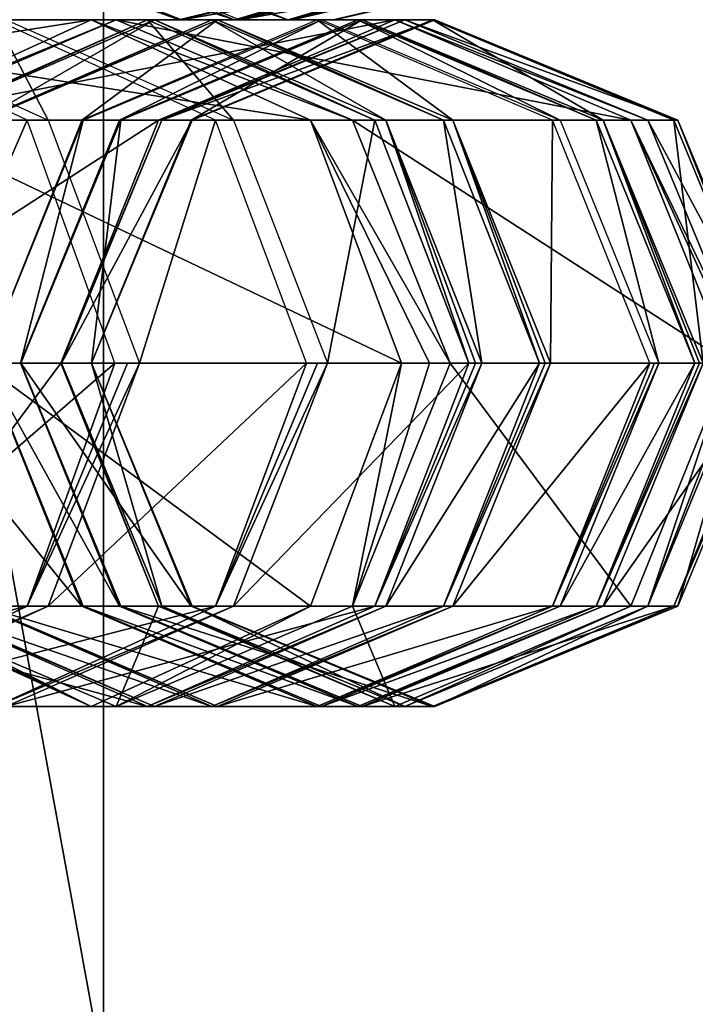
# Model space of a CAD drawing. Header units: millimetres. Extents: x -28.2 to 28.2, y -5.4 to 32.5.
# Tile 28 of 40: x 11.3 to 12.8, y 16.1 to 18.3. Entities that reach past the tile are written whole.
import ezdxf

# ---------------------------------------------------------------- set-up
doc = ezdxf.new("R2010")
doc.units = ezdxf.units.MM
doc.header["$LTSCALE"] = 81.481481
for name, color, linetype in [('10', 7, 'CONTINUOUS'), ('227', 7, 'CONTINUOUS'), ('228', 7, 'CONTINUOUS'), ('229', 7, 'CONTINUOUS'), ('230', 7, 'CONTINUOUS'), ('231', 7, 'CONTINUOUS'), ('232', 7, 'CONTINUOUS'), ('233', 7, 'CONTINUOUS'), ('234', 7, 'CONTINUOUS'), ('235', 7, 'CONTINUOUS'), ('236', 7, 'CONTINUOUS'), ('237', 7, 'CONTINUOUS'), ('238', 7, 'CONTINUOUS'), ('239', 7, 'CONTINUOUS'), ('240', 7, 'CONTINUOUS'), ('241', 7, 'CONTINUOUS'), ('242', 7, 'CONTINUOUS'), ('243', 7, 'CONTINUOUS'), ('244', 7, 'CONTINUOUS'), ('245', 7, 'CONTINUOUS'), ('246', 7, 'CONTINUOUS'), ('247', 7, 'CONTINUOUS'), ('248', 7, 'CONTINUOUS'), ('249', 7, 'CONTINUOUS'), ('250', 7, 'CONTINUOUS'), ('251', 7, 'CONTINUOUS'), ('252', 7, 'CONTINUOUS'), ('253', 7, 'CONTINUOUS'), ('254', 7, 'CONTINUOUS'), ('255', 7, 'CONTINUOUS'), ('256', 7, 'CONTINUOUS'), ('257', 7, 'CONTINUOUS'), ('258', 7, 'CONTINUOUS'), ('259', 7, 'CONTINUOUS'), ('260', 7, 'CONTINUOUS'), ('261', 7, 'CONTINUOUS'), ('374', 7, 'CONTINUOUS'), ('415', 7, 'CONTINUOUS'), ('416', 7, 'CONTINUOUS'), ('417', 7, 'CONTINUOUS'), ('418', 7, 'CONTINUOUS'), ('419', 7, 'CONTINUOUS'), ('8', 7, 'CONTINUOUS')]:
    doc.layers.add(name, color=color, linetype=linetype)

msp = doc.modelspace()

# ---------------------------------------------------------------- linework, layer by layer
at = {"layer": '10', "color": 7, "linetype": 'Continuous'}
for points in [[(10.8064, 19.8, -3.9333), (11.5, 19.8), (10.8064, 16, -3.9333), (10.8064, 19.8, -3.9333)], [(11.5, 19.8), (11.5, 16), (10.8064, 16, -3.9333), (11.5, 19.8)]]:
    msp.add_3dface(points, dxfattribs=at)
at = {"layer": '227', "linetype": 'Continuous'}
for points in [[(11.3338, 18.0803, 5.903), (10.872, 18.3, 5.6423), (10.9114, 18.0803, 6.6515), (11.3338, 18.0803, 5.903)], [(11.1027, 17.55, 6.7595), (11.3338, 18.0803, 5.903), (10.9114, 18.0803, 6.6515), (11.1027, 17.55, 6.7595)], [(11.3338, 18.0803, 5.903), (11.1027, 17.55, 6.7595), (11.5251, 17.55, 6.011), (11.3338, 18.0803, 5.903)]]:
    msp.add_3dface(points, dxfattribs=at)
at = {"layer": '228', "linetype": 'Continuous'}
for points in [[(11.1027, 17.55, 6.7595), (10.9114, 17.0197, 6.6515), (11.5251, 17.55, 6.011), (11.1027, 17.55, 6.7595)], [(11.5251, 17.55, 6.011), (10.9114, 17.0197, 6.6515), (11.3338, 17.0197, 5.903), (11.5251, 17.55, 6.011)], [(10.9114, 17.0197, 6.6515), (10.4495, 16.8, 6.3909), (11.3338, 17.0197, 5.903), (10.9114, 17.0197, 6.6515)], [(11.3338, 17.0197, 5.903), (10.4495, 16.8, 6.3909), (10.872, 16.8, 5.6423), (11.3338, 17.0197, 5.903)]]:
    msp.add_3dface(points, dxfattribs=at)
at = {"layer": '229', "linetype": 'Continuous'}
for points in [[(11.5785, 17.55, 5.9075), (11.3338, 17.0197, 5.903), (11.3796, 17.0197, 5.8142), (11.5785, 17.55, 5.9075)], [(11.5528, 17.55, 5.9598), (11.3338, 17.0197, 5.903), (11.5785, 17.55, 5.9075), (11.5528, 17.55, 5.9598)], [(11.5251, 17.55, 6.011), (11.3338, 17.0197, 5.903), (11.5528, 17.55, 5.9598), (11.5251, 17.55, 6.011)], [(11.3796, 17.0197, 5.8142), (10.872, 16.8, 5.6423), (10.8995, 16.8, 5.589), (11.3796, 17.0197, 5.8142)], [(11.3338, 17.0197, 5.903), (10.872, 16.8, 5.6423), (11.3796, 17.0197, 5.8142), (11.3338, 17.0197, 5.903)]]:
    msp.add_3dface(points, dxfattribs=at)
at = {"layer": '230', "linetype": 'Continuous'}
for points in [[(11.3796, 18.0803, 5.8142), (11.2646, 18.3, 4.8109), (10.8995, 18.3, 5.589), (11.3796, 18.0803, 5.8142)], [(11.7447, 18.0803, 5.0361), (11.2646, 18.3, 4.8109), (11.3796, 18.0803, 5.8142), (11.7447, 18.0803, 5.0361)], [(11.5785, 17.55, 5.9075), (11.7447, 18.0803, 5.0361), (11.3796, 18.0803, 5.8142), (11.5785, 17.55, 5.9075)], [(11.7447, 18.0803, 5.0361), (11.5785, 17.55, 5.9075), (11.9436, 17.55, 5.1294), (11.7447, 18.0803, 5.0361)]]:
    msp.add_3dface(points, dxfattribs=at)
at = {"layer": '231', "linetype": 'Continuous'}
for points in [[(11.9436, 17.55, 5.1294), (11.3796, 17.0197, 5.8142), (11.7447, 17.0197, 5.0361), (11.9436, 17.55, 5.1294)], [(11.5785, 17.55, 5.9075), (11.3796, 17.0197, 5.8142), (11.9436, 17.55, 5.1294), (11.5785, 17.55, 5.9075)], [(11.7447, 17.0197, 5.0361), (10.8995, 16.8, 5.589), (11.2646, 16.8, 4.8109), (11.7447, 17.0197, 5.0361)], [(11.3796, 17.0197, 5.8142), (10.8995, 16.8, 5.589), (11.7447, 17.0197, 5.0361), (11.3796, 17.0197, 5.8142)]]:
    msp.add_3dface(points, dxfattribs=at)
at = {"layer": '232', "linetype": 'Continuous'}
for points in [[(11.989, 17.55, 5.0223), (11.7447, 17.0197, 5.0361), (11.7837, 17.0197, 4.9442), (11.989, 17.55, 5.0223)], [(11.9673, 17.55, 5.0763), (11.7447, 17.0197, 5.0361), (11.989, 17.55, 5.0223), (11.9673, 17.55, 5.0763)], [(11.9436, 17.55, 5.1294), (11.7447, 17.0197, 5.0361), (11.9673, 17.55, 5.0763), (11.9436, 17.55, 5.1294)], [(11.7837, 17.0197, 4.9442), (11.2646, 16.8, 4.8109), (11.2881, 16.8, 4.7556), (11.7837, 17.0197, 4.9442)], [(11.7447, 17.0197, 5.0361), (11.2646, 16.8, 4.8109), (11.7837, 17.0197, 4.9442), (11.7447, 17.0197, 5.0361)]]:
    msp.add_3dface(points, dxfattribs=at)
at = {"layer": '233', "linetype": 'Continuous'}
for points in [[(11.5964, 18.3, 3.9452), (11.1008, 18.0803, 3.7566), (11.2881, 18.3, 4.7556), (11.5964, 18.3, 3.9452)], [(11.7837, 18.0803, 4.9442), (11.5964, 18.3, 3.9452), (11.2881, 18.3, 4.7556), (11.7837, 18.0803, 4.9442)], [(12.0921, 18.0803, 4.1339), (11.5964, 18.3, 3.9452), (11.7837, 18.0803, 4.9442), (12.0921, 18.0803, 4.1339)], [(11.989, 17.55, 5.0223), (12.0921, 18.0803, 4.1339), (11.7837, 18.0803, 4.9442), (11.989, 17.55, 5.0223)], [(12.0921, 18.0803, 4.1339), (11.989, 17.55, 5.0223), (12.2974, 17.55, 4.212), (12.0921, 18.0803, 4.1339)]]:
    msp.add_3dface(points, dxfattribs=at)
at = {"layer": '234', "linetype": 'Continuous'}
for points in [[(12.2974, 17.55, 4.212), (11.7837, 17.0197, 4.9442), (12.0921, 17.0197, 4.1339), (12.2974, 17.55, 4.212)], [(11.989, 17.55, 5.0223), (11.7837, 17.0197, 4.9442), (12.2974, 17.55, 4.212), (11.989, 17.55, 5.0223)], [(11.5964, 16.8, 3.9452), (10.7924, 17.0197, 4.5669), (11.1008, 17.0197, 3.7566), (11.5964, 16.8, 3.9452)], [(11.2881, 16.8, 4.7556), (10.7924, 17.0197, 4.5669), (11.5964, 16.8, 3.9452), (11.2881, 16.8, 4.7556)], [(12.0921, 17.0197, 4.1339), (11.2881, 16.8, 4.7556), (11.5964, 16.8, 3.9452), (12.0921, 17.0197, 4.1339)], [(11.7837, 17.0197, 4.9442), (11.2881, 16.8, 4.7556), (12.0921, 17.0197, 4.1339), (11.7837, 17.0197, 4.9442)]]:
    msp.add_3dface(points, dxfattribs=at)
at = {"layer": '235', "linetype": 'Continuous'}
for points in [[(11.1008, 18.0803, 3.7566), (11.5964, 18.3, 3.9452), (11.1058, 18.0803, 3.7423), (11.1008, 18.0803, 3.7566)], [(11.1058, 18.0803, 3.7423), (11.5964, 18.3, 3.9452), (11.6113, 18.3, 3.9027), (11.1058, 18.0803, 3.7423)], [(11.5964, 18.3, 3.9452), (12.0921, 18.0803, 4.1339), (11.6113, 18.3, 3.9027), (11.5964, 18.3, 3.9452)], [(11.6113, 18.3, 3.9027), (12.0921, 18.0803, 4.1339), (12.1167, 18.0803, 4.0631), (11.6113, 18.3, 3.9027)], [(12.0921, 18.0803, 4.1339), (12.2974, 17.55, 4.212), (12.1167, 18.0803, 4.0631), (12.0921, 18.0803, 4.1339)], [(12.1167, 18.0803, 4.0631), (12.2974, 17.55, 4.212), (12.3123, 17.55, 4.171), (12.1167, 18.0803, 4.0631)], [(12.3261, 17.55, 4.1296), (12.1167, 18.0803, 4.0631), (12.3123, 17.55, 4.171), (12.3261, 17.55, 4.1296)]]:
    msp.add_3dface(points, dxfattribs=at)
at = {"layer": '236', "linetype": 'Continuous'}
for points in [[(12.3261, 17.55, 4.1296), (12.0921, 17.0197, 4.1339), (12.1167, 17.0197, 4.0631), (12.3261, 17.55, 4.1296)], [(12.0921, 17.0197, 4.1339), (12.3261, 17.55, 4.1296), (12.3123, 17.55, 4.171), (12.0921, 17.0197, 4.1339)], [(12.2974, 17.55, 4.212), (12.0921, 17.0197, 4.1339), (12.3123, 17.55, 4.171), (12.2974, 17.55, 4.212)], [(11.6113, 16.8, 3.9027), (11.1008, 17.0197, 3.7566), (11.1058, 17.0197, 3.7423), (11.6113, 16.8, 3.9027)], [(11.5964, 16.8, 3.9452), (11.1008, 17.0197, 3.7566), (11.6113, 16.8, 3.9027), (11.5964, 16.8, 3.9452)], [(12.1167, 17.0197, 4.0631), (11.5964, 16.8, 3.9452), (11.6113, 16.8, 3.9027), (12.1167, 17.0197, 4.0631)], [(12.0921, 17.0197, 4.1339), (11.5964, 16.8, 3.9452), (12.1167, 17.0197, 4.0631), (12.0921, 17.0197, 4.1339)]]:
    msp.add_3dface(points, dxfattribs=at)
at = {"layer": '237', "linetype": 'Continuous'}
for points in [[(11.1058, 18.0803, 3.7423), (11.6113, 18.3, 3.9027), (11.2313, 18.0803, 3.3469), (11.1058, 18.0803, 3.7423)], [(11.2313, 18.0803, 3.3469), (11.6113, 18.3, 3.9027), (11.7367, 18.3, 3.5073), (11.2313, 18.0803, 3.3469)], [(11.6113, 18.3, 3.9027), (12.1167, 18.0803, 4.0631), (11.7367, 18.3, 3.5073), (11.6113, 18.3, 3.9027)], [(11.7367, 18.3, 3.5073), (12.1167, 18.0803, 4.0631), (12.2422, 18.0803, 3.6678), (11.7367, 18.3, 3.5073)], [(12.1167, 18.0803, 4.0631), (12.3261, 17.55, 4.1296), (12.2422, 18.0803, 3.6678), (12.1167, 18.0803, 4.0631)], [(12.2422, 18.0803, 3.6678), (12.3261, 17.55, 4.1296), (12.4516, 17.55, 3.7342), (12.2422, 18.0803, 3.6678)]]:
    msp.add_3dface(points, dxfattribs=at)
at = {"layer": '238', "linetype": 'Continuous'}
for points in [[(12.4516, 17.55, 3.7342), (12.1167, 17.0197, 4.0631), (12.2422, 17.0197, 3.6678), (12.4516, 17.55, 3.7342)], [(12.3261, 17.55, 4.1296), (12.1167, 17.0197, 4.0631), (12.4516, 17.55, 3.7342), (12.3261, 17.55, 4.1296)], [(11.7367, 16.8, 3.5073), (11.1058, 17.0197, 3.7423), (11.2313, 17.0197, 3.3469), (11.7367, 16.8, 3.5073)], [(11.6113, 16.8, 3.9027), (11.1058, 17.0197, 3.7423), (11.7367, 16.8, 3.5073), (11.6113, 16.8, 3.9027)], [(12.2422, 17.0197, 3.6678), (11.6113, 16.8, 3.9027), (11.7367, 16.8, 3.5073), (12.2422, 17.0197, 3.6678)], [(12.1167, 17.0197, 4.0631), (11.6113, 16.8, 3.9027), (12.2422, 17.0197, 3.6678), (12.1167, 17.0197, 4.0631)]]:
    msp.add_3dface(points, dxfattribs=at)
at = {"layer": '239', "linetype": 'Continuous'}
for points in [[(11.2313, 18.0803, 3.3469), (11.7367, 18.3, 3.5073), (11.2355, 18.0803, 3.3323), (11.2313, 18.0803, 3.3469)], [(11.2355, 18.0803, 3.3323), (11.7367, 18.3, 3.5073), (11.7492, 18.3, 3.464), (11.2355, 18.0803, 3.3323)], [(11.7367, 18.3, 3.5073), (12.2422, 18.0803, 3.6678), (11.7492, 18.3, 3.464), (11.7367, 18.3, 3.5073)], [(11.7492, 18.3, 3.464), (12.2422, 18.0803, 3.6678), (12.2629, 18.0803, 3.5957), (11.7492, 18.3, 3.464)], [(12.2422, 18.0803, 3.6678), (12.4516, 17.55, 3.7342), (12.2629, 18.0803, 3.5957), (12.2422, 18.0803, 3.6678)], [(12.4757, 17.55, 3.6503), (12.2629, 18.0803, 3.5957), (12.4642, 17.55, 3.6924), (12.4757, 17.55, 3.6503)], [(12.2629, 18.0803, 3.5957), (12.4516, 17.55, 3.7342), (12.4642, 17.55, 3.6924), (12.2629, 18.0803, 3.5957)]]:
    msp.add_3dface(points, dxfattribs=at)
at = {"layer": '240', "linetype": 'Continuous'}
for points in [[(12.4757, 17.55, 3.6503), (12.2422, 17.0197, 3.6678), (12.2629, 17.0197, 3.5957), (12.4757, 17.55, 3.6503)], [(12.2422, 17.0197, 3.6678), (12.4757, 17.55, 3.6503), (12.4642, 17.55, 3.6924), (12.2422, 17.0197, 3.6678)], [(12.4516, 17.55, 3.7342), (12.2422, 17.0197, 3.6678), (12.4642, 17.55, 3.6924), (12.4516, 17.55, 3.7342)], [(11.7492, 16.8, 3.464), (11.2313, 17.0197, 3.3469), (11.2355, 17.0197, 3.3323), (11.7492, 16.8, 3.464)], [(11.7367, 16.8, 3.5073), (11.2313, 17.0197, 3.3469), (11.7492, 16.8, 3.464), (11.7367, 16.8, 3.5073)], [(12.2629, 17.0197, 3.5957), (11.7367, 16.8, 3.5073), (11.7492, 16.8, 3.464), (12.2629, 17.0197, 3.5957)], [(12.2422, 17.0197, 3.6678), (11.7367, 16.8, 3.5073), (12.2629, 17.0197, 3.5957), (12.2422, 17.0197, 3.6678)]]:
    msp.add_3dface(points, dxfattribs=at)
at = {"layer": '241', "linetype": 'Continuous'}
for points in [[(11.2355, 18.0803, 3.3323), (11.7492, 18.3, 3.464), (11.4527, 18.0803, 2.4852), (11.2355, 18.0803, 3.3323)], [(11.4527, 18.0803, 2.4852), (11.7492, 18.3, 3.464), (11.9664, 18.3, 2.6169), (11.4527, 18.0803, 2.4852)], [(11.7492, 18.3, 3.464), (12.2629, 18.0803, 3.5957), (11.9664, 18.3, 2.6169), (11.7492, 18.3, 3.464)], [(11.9664, 18.3, 2.6169), (12.2629, 18.0803, 3.5957), (12.4801, 18.0803, 2.7486), (11.9664, 18.3, 2.6169)], [(11.2399, 17.55, 2.4306), (11.2355, 18.0803, 3.3323), (11.4527, 18.0803, 2.4852), (11.2399, 17.55, 2.4306)], [(12.2629, 18.0803, 3.5957), (12.4757, 17.55, 3.6503), (12.4801, 18.0803, 2.7486), (12.2629, 18.0803, 3.5957)], [(12.4801, 18.0803, 2.7486), (12.4757, 17.55, 3.6503), (12.6929, 17.55, 2.8032), (12.4801, 18.0803, 2.7486)]]:
    msp.add_3dface(points, dxfattribs=at)
at = {"layer": '242', "linetype": 'Continuous'}
for points in [[(11.0227, 17.55, 3.2777), (11.2399, 17.55, 2.4306), (11.4527, 17.0197, 2.4852), (11.0227, 17.55, 3.2777)], [(11.2355, 17.0197, 3.3323), (11.0227, 17.55, 3.2777), (11.4527, 17.0197, 2.4852), (11.2355, 17.0197, 3.3323)], [(12.6929, 17.55, 2.8032), (12.2629, 17.0197, 3.5957), (12.4801, 17.0197, 2.7486), (12.6929, 17.55, 2.8032)], [(12.4757, 17.55, 3.6503), (12.2629, 17.0197, 3.5957), (12.6929, 17.55, 2.8032), (12.4757, 17.55, 3.6503)], [(11.9664, 16.8, 2.6169), (11.2355, 17.0197, 3.3323), (11.4527, 17.0197, 2.4852), (11.9664, 16.8, 2.6169)], [(11.7492, 16.8, 3.464), (11.2355, 17.0197, 3.3323), (11.9664, 16.8, 2.6169), (11.7492, 16.8, 3.464)], [(12.4801, 17.0197, 2.7486), (11.7492, 16.8, 3.464), (11.9664, 16.8, 2.6169), (12.4801, 17.0197, 2.7486)], [(12.2629, 17.0197, 3.5957), (11.7492, 16.8, 3.464), (12.4801, 17.0197, 2.7486), (12.2629, 17.0197, 3.5957)]]:
    msp.add_3dface(points, dxfattribs=at)
at = {"layer": '243', "linetype": 'Continuous'}
for points in [[(11.2405, 17.55, 2.4279), (11.456, 17.0197, 2.4704), (11.2399, 17.55, 2.4306), (11.2405, 17.55, 2.4279)], [(11.4527, 17.0197, 2.4852), (11.2399, 17.55, 2.4306), (11.456, 17.0197, 2.4704), (11.4527, 17.0197, 2.4852)], [(12.7122, 17.55, 2.7181), (12.4801, 17.0197, 2.7486), (12.4966, 17.0197, 2.6756), (12.7122, 17.55, 2.7181)], [(12.7031, 17.55, 2.7608), (12.4801, 17.0197, 2.7486), (12.7122, 17.55, 2.7181), (12.7031, 17.55, 2.7608)], [(12.6929, 17.55, 2.8032), (12.4801, 17.0197, 2.7486), (12.7031, 17.55, 2.7608), (12.6929, 17.55, 2.8032)], [(11.9763, 16.8, 2.573), (11.4527, 17.0197, 2.4852), (11.456, 17.0197, 2.4704), (11.9763, 16.8, 2.573)], [(11.9664, 16.8, 2.6169), (11.4527, 17.0197, 2.4852), (11.9763, 16.8, 2.573), (11.9664, 16.8, 2.6169)], [(12.4966, 17.0197, 2.6756), (11.9664, 16.8, 2.6169), (11.9763, 16.8, 2.573), (12.4966, 17.0197, 2.6756)], [(12.4801, 17.0197, 2.7486), (11.9664, 16.8, 2.6169), (12.4966, 17.0197, 2.6756), (12.4801, 17.0197, 2.7486)]]:
    msp.add_3dface(points, dxfattribs=at)
at = {"layer": '244', "linetype": 'Continuous'}
for points in [[(11.9763, 18.3, 2.573), (11.5348, 18.0803, 2.0708), (11.456, 18.0803, 2.4704), (11.9763, 18.3, 2.573)], [(12.0551, 18.3, 2.1734), (11.5348, 18.0803, 2.0708), (11.9763, 18.3, 2.573), (12.0551, 18.3, 2.1734)], [(12.4966, 18.0803, 2.6756), (12.0551, 18.3, 2.1734), (11.9763, 18.3, 2.573), (12.4966, 18.0803, 2.6756)], [(12.5754, 18.0803, 2.276), (12.0551, 18.3, 2.1734), (12.4966, 18.0803, 2.6756), (12.5754, 18.0803, 2.276)], [(11.3193, 17.55, 2.0283), (11.2405, 17.55, 2.4279), (11.456, 18.0803, 2.4704), (11.3193, 17.55, 2.0283)], [(11.5348, 18.0803, 2.0708), (11.3193, 17.55, 2.0283), (11.456, 18.0803, 2.4704), (11.5348, 18.0803, 2.0708)], [(12.7122, 17.55, 2.7181), (12.5754, 18.0803, 2.276), (12.4966, 18.0803, 2.6756), (12.7122, 17.55, 2.7181)], [(12.5754, 18.0803, 2.276), (12.7122, 17.55, 2.7181), (12.791, 17.55, 2.3185), (12.5754, 18.0803, 2.276)]]:
    msp.add_3dface(points, dxfattribs=at)
at = {"layer": '245', "linetype": 'Continuous'}
for points in [[(11.2405, 17.55, 2.4279), (11.3193, 17.55, 2.0283), (11.5348, 17.0197, 2.0708), (11.2405, 17.55, 2.4279)], [(11.456, 17.0197, 2.4704), (11.2405, 17.55, 2.4279), (11.5348, 17.0197, 2.0708), (11.456, 17.0197, 2.4704)], [(12.791, 17.55, 2.3185), (12.4966, 17.0197, 2.6756), (12.5754, 17.0197, 2.276), (12.791, 17.55, 2.3185)], [(12.7122, 17.55, 2.7181), (12.4966, 17.0197, 2.6756), (12.791, 17.55, 2.3185), (12.7122, 17.55, 2.7181)], [(12.0551, 16.8, 2.1734), (11.456, 17.0197, 2.4704), (11.5348, 17.0197, 2.0708), (12.0551, 16.8, 2.1734)], [(11.9763, 16.8, 2.573), (11.456, 17.0197, 2.4704), (12.0551, 16.8, 2.1734), (11.9763, 16.8, 2.573)], [(12.5754, 17.0197, 2.276), (11.9763, 16.8, 2.573), (12.0551, 16.8, 2.1734), (12.5754, 17.0197, 2.276)], [(12.4966, 17.0197, 2.6756), (11.9763, 16.8, 2.573), (12.5754, 17.0197, 2.276), (12.4966, 17.0197, 2.6756)]]:
    msp.add_3dface(points, dxfattribs=at)
at = {"layer": '246', "linetype": 'Continuous'}
for points in [[(11.5348, 18.0803, 2.0708), (12.0551, 18.3, 2.1734), (11.538, 18.0803, 2.0508), (11.5348, 18.0803, 2.0708)], [(11.538, 18.0803, 2.0508), (12.0551, 18.3, 2.1734), (12.0645, 18.3, 2.114), (11.538, 18.0803, 2.0508)], [(12.0551, 18.3, 2.1734), (12.5754, 18.0803, 2.276), (12.0645, 18.3, 2.114), (12.0551, 18.3, 2.1734)], [(12.0645, 18.3, 2.114), (12.5754, 18.0803, 2.276), (12.5911, 18.0803, 2.1773), (12.0645, 18.3, 2.114)], [(11.3193, 17.55, 2.0283), (11.5348, 18.0803, 2.0708), (11.3196, 17.55, 2.0264), (11.3193, 17.55, 2.0283)], [(11.3196, 17.55, 2.0264), (11.5348, 18.0803, 2.0708), (11.3199, 17.55, 2.0246), (11.3196, 17.55, 2.0264)], [(11.3199, 17.55, 2.0246), (11.5348, 18.0803, 2.0708), (11.538, 18.0803, 2.0508), (11.3199, 17.55, 2.0246)], [(12.5754, 18.0803, 2.276), (12.791, 17.55, 2.3185), (12.5911, 18.0803, 2.1773), (12.5754, 18.0803, 2.276)], [(12.5911, 18.0803, 2.1773), (12.791, 17.55, 2.3185), (12.8011, 17.55, 2.2612), (12.5911, 18.0803, 2.1773)], [(12.8092, 17.55, 2.2035), (12.5911, 18.0803, 2.1773), (12.8011, 17.55, 2.2612), (12.8092, 17.55, 2.2035)]]:
    msp.add_3dface(points, dxfattribs=at)
at = {"layer": '247', "linetype": 'Continuous'}
for points in [[(11.3193, 17.55, 2.0283), (11.3196, 17.55, 2.0264), (11.538, 17.0197, 2.0508), (11.3193, 17.55, 2.0283)], [(11.5348, 17.0197, 2.0708), (11.3193, 17.55, 2.0283), (11.538, 17.0197, 2.0508), (11.5348, 17.0197, 2.0708)], [(11.3196, 17.55, 2.0264), (11.3199, 17.55, 2.0246), (11.538, 17.0197, 2.0508), (11.3196, 17.55, 2.0264)], [(12.8092, 17.55, 2.2035), (12.5754, 17.0197, 2.276), (12.5911, 17.0197, 2.1773), (12.8092, 17.55, 2.2035)], [(12.5754, 17.0197, 2.276), (12.8092, 17.55, 2.2035), (12.8011, 17.55, 2.2612), (12.5754, 17.0197, 2.276)], [(12.791, 17.55, 2.3185), (12.5754, 17.0197, 2.276), (12.8011, 17.55, 2.2612), (12.791, 17.55, 2.3185)], [(12.0645, 16.8, 2.114), (11.5348, 17.0197, 2.0708), (11.538, 17.0197, 2.0508), (12.0645, 16.8, 2.114)], [(12.0551, 16.8, 2.1734), (11.5348, 17.0197, 2.0708), (12.0645, 16.8, 2.114), (12.0551, 16.8, 2.1734)], [(12.5911, 17.0197, 2.1773), (12.0551, 16.8, 2.1734), (12.0645, 16.8, 2.114), (12.5911, 17.0197, 2.1773)], [(12.5754, 17.0197, 2.276), (12.0551, 16.8, 2.1734), (12.5911, 17.0197, 2.1773), (12.5754, 17.0197, 2.276)]]:
    msp.add_3dface(points, dxfattribs=at)
at = {"layer": '248', "linetype": 'Continuous'}
for points in [[(11.538, 18.0803, 2.0508), (12.0645, 18.3, 2.114), (11.6918, 18.0803, 0.7712), (11.538, 18.0803, 2.0508)], [(11.6918, 18.0803, 0.7712), (12.0645, 18.3, 2.114), (12.2183, 18.3, 0.8345), (11.6918, 18.0803, 0.7712)], [(12.0645, 18.3, 2.114), (12.5911, 18.0803, 2.1773), (12.2183, 18.3, 0.8345), (12.0645, 18.3, 2.114)], [(12.2183, 18.3, 0.8345), (12.5911, 18.0803, 2.1773), (12.7448, 18.0803, 0.8978), (12.2183, 18.3, 0.8345)], [(11.3199, 17.55, 2.0246), (11.538, 18.0803, 2.0508), (11.4737, 17.55, 0.745), (11.3199, 17.55, 2.0246)], [(11.4737, 17.55, 0.745), (11.538, 18.0803, 2.0508), (11.6918, 18.0803, 0.7712), (11.4737, 17.55, 0.745)], [(12.5911, 18.0803, 2.1773), (12.8092, 17.55, 2.2035), (12.7448, 18.0803, 0.8978), (12.5911, 18.0803, 2.1773)], [(12.7448, 18.0803, 0.8978), (12.8092, 17.55, 2.2035), (12.9629, 17.55, 0.924), (12.7448, 18.0803, 0.8978)]]:
    msp.add_3dface(points, dxfattribs=at)
at = {"layer": '249', "linetype": 'Continuous'}
for points in [[(11.3199, 17.55, 2.0246), (11.4737, 17.55, 0.745), (11.6918, 17.0197, 0.7712), (11.3199, 17.55, 2.0246)], [(11.538, 17.0197, 2.0508), (11.3199, 17.55, 2.0246), (11.6918, 17.0197, 0.7712), (11.538, 17.0197, 2.0508)], [(12.8092, 17.55, 2.2035), (12.5911, 17.0197, 2.1773), (12.9629, 17.55, 0.924), (12.8092, 17.55, 2.2035)], [(12.9629, 17.55, 0.924), (12.5911, 17.0197, 2.1773), (12.7448, 17.0197, 0.8978), (12.9629, 17.55, 0.924)], [(12.2183, 16.8, 0.8345), (11.538, 17.0197, 2.0508), (11.6918, 17.0197, 0.7712), (12.2183, 16.8, 0.8345)], [(12.0645, 16.8, 2.114), (11.538, 17.0197, 2.0508), (12.2183, 16.8, 0.8345), (12.0645, 16.8, 2.114)], [(12.5911, 17.0197, 2.1773), (12.0645, 16.8, 2.114), (12.7448, 17.0197, 0.8978), (12.5911, 17.0197, 2.1773)], [(12.7448, 17.0197, 0.8978), (12.0645, 16.8, 2.114), (12.2183, 16.8, 0.8345), (12.7448, 17.0197, 0.8978)]]:
    msp.add_3dface(points, dxfattribs=at)
at = {"layer": '250', "linetype": 'Continuous'}
for points in [[(11.6918, 18.0803, 0.7712), (12.2183, 18.3, 0.8345), (11.6936, 18.0803, 0.7308), (11.6918, 18.0803, 0.7712)], [(11.6936, 18.0803, 0.7308), (12.2183, 18.3, 0.8345), (12.2236, 18.3, 0.7146), (11.6936, 18.0803, 0.7308)], [(12.2183, 18.3, 0.8345), (12.7448, 18.0803, 0.8978), (12.2236, 18.3, 0.7146), (12.2183, 18.3, 0.8345)], [(12.2236, 18.3, 0.7146), (12.7448, 18.0803, 0.8978), (12.7537, 18.0803, 0.6984), (12.2236, 18.3, 0.7146)], [(11.4737, 17.55, 0.745), (11.6918, 18.0803, 0.7712), (11.474, 17.55, 0.7413), (11.4737, 17.55, 0.745)], [(11.474, 17.55, 0.7375), (11.6918, 18.0803, 0.7712), (11.6936, 18.0803, 0.7308), (11.474, 17.55, 0.7375)], [(11.474, 17.55, 0.7413), (11.6918, 18.0803, 0.7712), (11.474, 17.55, 0.7375), (11.474, 17.55, 0.7413)], [(12.7448, 18.0803, 0.8978), (12.9629, 17.55, 0.924), (12.7537, 18.0803, 0.6984), (12.7448, 18.0803, 0.8978)], [(12.7537, 18.0803, 0.6984), (12.9629, 17.55, 0.924), (12.9725, 17.55, 0.808), (12.7537, 18.0803, 0.6984)], [(12.9733, 17.55, 0.6917), (12.7537, 18.0803, 0.6984), (12.9725, 17.55, 0.808), (12.9733, 17.55, 0.6917)]]:
    msp.add_3dface(points, dxfattribs=at)
at = {"layer": '251', "linetype": 'Continuous'}
for points in [[(11.6918, 17.0197, 0.7712), (11.4737, 17.55, 0.745), (11.6936, 17.0197, 0.7308), (11.6918, 17.0197, 0.7712)], [(11.4737, 17.55, 0.745), (11.474, 17.55, 0.7413), (11.6936, 17.0197, 0.7308), (11.4737, 17.55, 0.745)], [(11.474, 17.55, 0.7413), (11.474, 17.55, 0.7375), (11.6936, 17.0197, 0.7308), (11.474, 17.55, 0.7413)], [(12.9733, 17.55, 0.6917), (12.7448, 17.0197, 0.8978), (12.7537, 17.0197, 0.6984), (12.9733, 17.55, 0.6917)], [(12.7448, 17.0197, 0.8978), (12.9733, 17.55, 0.6917), (12.9725, 17.55, 0.808), (12.7448, 17.0197, 0.8978)], [(12.9629, 17.55, 0.924), (12.7448, 17.0197, 0.8978), (12.9725, 17.55, 0.808), (12.9629, 17.55, 0.924)], [(12.2183, 16.8, 0.8345), (11.6918, 17.0197, 0.7712), (12.2236, 16.8, 0.7146), (12.2183, 16.8, 0.8345)], [(12.2236, 16.8, 0.7146), (11.6918, 17.0197, 0.7712), (11.6936, 17.0197, 0.7308), (12.2236, 16.8, 0.7146)], [(12.7537, 17.0197, 0.6984), (12.2183, 16.8, 0.8345), (12.2236, 16.8, 0.7146), (12.7537, 17.0197, 0.6984)], [(12.7448, 17.0197, 0.8978), (12.2183, 16.8, 0.8345), (12.7537, 17.0197, 0.6984), (12.7448, 17.0197, 0.8978)]]:
    msp.add_3dface(points, dxfattribs=at)
at = {"layer": '252', "linetype": 'Continuous'}
for points in [[(11.6936, 18.0803, 0.7308), (12.2236, 18.3, 0.7146), (11.6277, 18.0803, -1.4213), (11.6936, 18.0803, 0.7308)], [(11.6277, 18.0803, -1.4213), (12.2236, 18.3, 0.7146), (12.1578, 18.3, -1.4375), (11.6277, 18.0803, -1.4213)], [(12.2236, 18.3, 0.7146), (12.7537, 18.0803, 0.6984), (12.1578, 18.3, -1.4375), (12.2236, 18.3, 0.7146)], [(12.1578, 18.3, -1.4375), (12.7537, 18.0803, 0.6984), (12.6879, 18.0803, -1.4537), (12.1578, 18.3, -1.4375)], [(11.4082, 17.55, -1.4146), (11.6936, 18.0803, 0.7308), (11.6277, 18.0803, -1.4213), (11.4082, 17.55, -1.4146)], [(11.474, 17.55, 0.7375), (11.6936, 18.0803, 0.7308), (11.4082, 17.55, -1.4146), (11.474, 17.55, 0.7375)], [(12.6879, 18.0803, -1.4537), (12.9733, 17.55, 0.6917), (12.9075, 17.55, -1.4604), (12.6879, 18.0803, -1.4537)], [(12.7537, 18.0803, 0.6984), (12.9733, 17.55, 0.6917), (12.6879, 18.0803, -1.4537), (12.7537, 18.0803, 0.6984)]]:
    msp.add_3dface(points, dxfattribs=at)
at = {"layer": '253', "linetype": 'Continuous'}
for points in [[(11.474, 17.55, 0.7375), (11.4082, 17.55, -1.4146), (11.6277, 17.0197, -1.4213), (11.474, 17.55, 0.7375)], [(11.6936, 17.0197, 0.7308), (11.474, 17.55, 0.7375), (11.6277, 17.0197, -1.4213), (11.6936, 17.0197, 0.7308)], [(12.9075, 17.55, -1.4604), (12.7537, 17.0197, 0.6984), (12.6879, 17.0197, -1.4537), (12.9075, 17.55, -1.4604)], [(12.9733, 17.55, 0.6917), (12.7537, 17.0197, 0.6984), (12.9075, 17.55, -1.4604), (12.9733, 17.55, 0.6917)], [(12.1578, 16.8, -1.4375), (11.6936, 17.0197, 0.7308), (11.6277, 17.0197, -1.4213), (12.1578, 16.8, -1.4375)], [(12.2236, 16.8, 0.7146), (11.6936, 17.0197, 0.7308), (12.1578, 16.8, -1.4375), (12.2236, 16.8, 0.7146)], [(12.6879, 17.0197, -1.4537), (12.2236, 16.8, 0.7146), (12.1578, 16.8, -1.4375), (12.6879, 17.0197, -1.4537)], [(12.7537, 17.0197, 0.6984), (12.2236, 16.8, 0.7146), (12.6879, 17.0197, -1.4537), (12.7537, 17.0197, 0.6984)]]:
    msp.add_3dface(points, dxfattribs=at)
at = {"layer": '254', "linetype": 'Continuous'}
for points in [[(11.6277, 18.0803, -1.4213), (12.1578, 18.3, -1.4375), (11.6203, 18.0803, -1.4764), (11.6277, 18.0803, -1.4213)], [(11.6203, 18.0803, -1.4764), (12.1578, 18.3, -1.4375), (12.1358, 18.3, -1.6009), (11.6203, 18.0803, -1.4764)], [(12.1358, 18.3, -1.6009), (12.6879, 18.0803, -1.4537), (12.6513, 18.0803, -1.7255), (12.1358, 18.3, -1.6009)], [(12.1578, 18.3, -1.4375), (12.6879, 18.0803, -1.4537), (12.1358, 18.3, -1.6009), (12.1578, 18.3, -1.4375)], [(11.4077, 17.55, -1.4197), (11.6277, 18.0803, -1.4213), (11.4068, 17.55, -1.4248), (11.4077, 17.55, -1.4197)], [(11.4068, 17.55, -1.4248), (11.6277, 18.0803, -1.4213), (11.6203, 18.0803, -1.4764), (11.4068, 17.55, -1.4248)], [(11.4082, 17.55, -1.4146), (11.6277, 18.0803, -1.4213), (11.4077, 17.55, -1.4197), (11.4082, 17.55, -1.4146)], [(12.8648, 17.55, -1.7771), (12.6513, 18.0803, -1.7255), (12.8943, 17.55, -1.6198), (12.8648, 17.55, -1.7771)], [(12.6513, 18.0803, -1.7255), (12.9075, 17.55, -1.4604), (12.8943, 17.55, -1.6198), (12.6513, 18.0803, -1.7255)], [(12.6879, 18.0803, -1.4537), (12.9075, 17.55, -1.4604), (12.6513, 18.0803, -1.7255), (12.6879, 18.0803, -1.4537)]]:
    msp.add_3dface(points, dxfattribs=at)
at = {"layer": '255', "linetype": 'Continuous'}
for points in [[(11.4077, 17.55, -1.4197), (11.4068, 17.55, -1.4248), (11.6203, 17.0197, -1.4764), (11.4077, 17.55, -1.4197)], [(11.4082, 17.55, -1.4146), (11.4077, 17.55, -1.4197), (11.6203, 17.0197, -1.4764), (11.4082, 17.55, -1.4146)], [(11.6277, 17.0197, -1.4213), (11.4082, 17.55, -1.4146), (11.6203, 17.0197, -1.4764), (11.6277, 17.0197, -1.4213)], [(12.8648, 17.55, -1.7771), (12.6879, 17.0197, -1.4537), (12.6513, 17.0197, -1.7255), (12.8648, 17.55, -1.7771)], [(12.9075, 17.55, -1.4604), (12.6879, 17.0197, -1.4537), (12.8943, 17.55, -1.6198), (12.9075, 17.55, -1.4604)], [(12.6879, 17.0197, -1.4537), (12.8648, 17.55, -1.7771), (12.8943, 17.55, -1.6198), (12.6879, 17.0197, -1.4537)], [(12.1358, 16.8, -1.6009), (11.6277, 17.0197, -1.4213), (11.6203, 17.0197, -1.4764), (12.1358, 16.8, -1.6009)], [(12.1578, 16.8, -1.4375), (11.6277, 17.0197, -1.4213), (12.1358, 16.8, -1.6009), (12.1578, 16.8, -1.4375)], [(12.6513, 17.0197, -1.7255), (12.1578, 16.8, -1.4375), (12.1358, 16.8, -1.6009), (12.6513, 17.0197, -1.7255)], [(12.6879, 17.0197, -1.4537), (12.1578, 16.8, -1.4375), (12.6513, 17.0197, -1.7255), (12.6879, 17.0197, -1.4537)]]:
    msp.add_3dface(points, dxfattribs=at)
at = {"layer": '256', "linetype": 'Continuous'}
for points in [[(11.6203, 18.0803, -1.4764), (12.1358, 18.3, -1.6009), (11.0126, 18.0803, -3.9918), (11.6203, 18.0803, -1.4764)], [(11.0126, 18.0803, -3.9918), (12.1358, 18.3, -1.6009), (11.5281, 18.3, -4.1164), (11.0126, 18.0803, -3.9918)], [(11.5281, 18.3, -4.1164), (12.6513, 18.0803, -1.7255), (12.0436, 18.0803, -4.2409), (11.5281, 18.3, -4.1164)], [(12.1358, 18.3, -1.6009), (12.6513, 18.0803, -1.7255), (11.5281, 18.3, -4.1164), (12.1358, 18.3, -1.6009)], [(11.4068, 17.55, -1.4248), (11.6203, 18.0803, -1.4764), (10.799, 17.55, -3.9403), (11.4068, 17.55, -1.4248)], [(10.799, 17.55, -3.9403), (11.6203, 18.0803, -1.4764), (11.0126, 18.0803, -3.9918), (10.799, 17.55, -3.9403)], [(12.0436, 18.0803, -4.2409), (12.8648, 17.55, -1.7771), (12.2571, 17.55, -4.2925), (12.0436, 18.0803, -4.2409)], [(12.6513, 18.0803, -1.7255), (12.8648, 17.55, -1.7771), (12.0436, 18.0803, -4.2409), (12.6513, 18.0803, -1.7255)]]:
    msp.add_3dface(points, dxfattribs=at)
at = {"layer": '257', "linetype": 'Continuous'}
for points in [[(11.4068, 17.55, -1.4248), (10.799, 17.55, -3.9403), (11.0126, 17.0197, -3.9918), (11.4068, 17.55, -1.4248)], [(11.6203, 17.0197, -1.4764), (11.4068, 17.55, -1.4248), (11.0126, 17.0197, -3.9918), (11.6203, 17.0197, -1.4764)], [(12.2571, 17.55, -4.2925), (12.6513, 17.0197, -1.7255), (12.0436, 17.0197, -4.2409), (12.2571, 17.55, -4.2925)], [(12.8648, 17.55, -1.7771), (12.6513, 17.0197, -1.7255), (12.2571, 17.55, -4.2925), (12.8648, 17.55, -1.7771)], [(11.5281, 16.8, -4.1164), (11.6203, 17.0197, -1.4764), (11.0126, 17.0197, -3.9918), (11.5281, 16.8, -4.1164)], [(12.0436, 17.0197, -4.2409), (12.1358, 16.8, -1.6009), (11.5281, 16.8, -4.1164), (12.0436, 17.0197, -4.2409)], [(12.1358, 16.8, -1.6009), (11.6203, 17.0197, -1.4764), (11.5281, 16.8, -4.1164), (12.1358, 16.8, -1.6009)], [(12.6513, 17.0197, -1.7255), (12.1358, 16.8, -1.6009), (12.0436, 17.0197, -4.2409), (12.6513, 17.0197, -1.7255)]]:
    msp.add_3dface(points, dxfattribs=at)
at = {"layer": '258', "linetype": 'Continuous'}
for points in [[(10.994, 18.0803, -4.0442), (11.5281, 18.3, -4.1164), (11.473, 18.3, -4.2718), (10.994, 18.0803, -4.0442)], [(11.0126, 18.0803, -3.9918), (11.5281, 18.3, -4.1164), (10.994, 18.0803, -4.0442), (11.0126, 18.0803, -3.9918)], [(11.473, 18.3, -4.2718), (12.0436, 18.0803, -4.2409), (11.952, 18.0803, -4.4994), (11.473, 18.3, -4.2718)], [(11.5281, 18.3, -4.1164), (12.0436, 18.0803, -4.2409), (11.473, 18.3, -4.2718), (11.5281, 18.3, -4.1164)], [(12.0436, 18.0803, -4.2409), (12.2571, 17.55, -4.2925), (11.952, 18.0803, -4.4994), (12.0436, 18.0803, -4.2409)], [(11.952, 18.0803, -4.4994), (12.2571, 17.55, -4.2925), (12.2116, 17.55, -4.4459), (11.952, 18.0803, -4.4994)], [(12.1505, 17.55, -4.5937), (11.952, 18.0803, -4.4994), (12.2116, 17.55, -4.4459), (12.1505, 17.55, -4.5937)]]:
    msp.add_3dface(points, dxfattribs=at)
at = {"layer": '259', "linetype": 'Continuous'}
for points in [[(12.1505, 17.55, -4.5937), (12.0436, 17.0197, -4.2409), (11.952, 17.0197, -4.4994), (12.1505, 17.55, -4.5937)], [(12.0436, 17.0197, -4.2409), (12.1505, 17.55, -4.5937), (12.2116, 17.55, -4.4459), (12.0436, 17.0197, -4.2409)], [(12.2571, 17.55, -4.2925), (12.0436, 17.0197, -4.2409), (12.2116, 17.55, -4.4459), (12.2571, 17.55, -4.2925)], [(11.473, 16.8, -4.2718), (11.0126, 17.0197, -3.9918), (10.994, 17.0197, -4.0442), (11.473, 16.8, -4.2718)], [(11.5281, 16.8, -4.1164), (11.0126, 17.0197, -3.9918), (11.473, 16.8, -4.2718), (11.5281, 16.8, -4.1164)], [(11.952, 17.0197, -4.4994), (11.5281, 16.8, -4.1164), (11.473, 16.8, -4.2718), (11.952, 17.0197, -4.4994)], [(12.0436, 17.0197, -4.2409), (11.5281, 16.8, -4.1164), (11.952, 17.0197, -4.4994), (12.0436, 17.0197, -4.2409)]]:
    msp.add_3dface(points, dxfattribs=at)
at = {"layer": '260', "linetype": 'Continuous'}
for points in [[(10.0765, 18.0803, -5.9753), (11.473, 18.3, -4.2718), (10.5555, 18.3, -6.2029), (10.0765, 18.0803, -5.9753)], [(10.994, 18.0803, -4.0442), (11.473, 18.3, -4.2718), (10.0765, 18.0803, -5.9753), (10.994, 18.0803, -4.0442)], [(10.5555, 18.3, -6.2029), (11.952, 18.0803, -4.4994), (11.0345, 18.0803, -6.4305), (10.5555, 18.3, -6.2029)], [(11.473, 18.3, -4.2718), (11.952, 18.0803, -4.4994), (10.5555, 18.3, -6.2029), (11.473, 18.3, -4.2718)], [(11.0345, 18.0803, -6.4305), (12.1505, 17.55, -4.5937), (11.233, 17.55, -6.5248), (11.0345, 18.0803, -6.4305)], [(11.952, 18.0803, -4.4994), (12.1505, 17.55, -4.5937), (11.0345, 18.0803, -6.4305), (11.952, 18.0803, -4.4994)]]:
    msp.add_3dface(points, dxfattribs=at)
at = {"layer": '261', "linetype": 'Continuous'}
for points in [[(11.233, 17.55, -6.5248), (11.952, 17.0197, -4.4994), (11.0345, 17.0197, -6.4305), (11.233, 17.55, -6.5248)], [(12.1505, 17.55, -4.5937), (11.952, 17.0197, -4.4994), (11.233, 17.55, -6.5248), (12.1505, 17.55, -4.5937)], [(11.473, 16.8, -4.2718), (10.994, 17.0197, -4.0442), (10.5555, 16.8, -6.2029), (11.473, 16.8, -4.2718)], [(11.0345, 17.0197, -6.4305), (11.473, 16.8, -4.2718), (10.5555, 16.8, -6.2029), (11.0345, 17.0197, -6.4305)], [(11.952, 17.0197, -4.4994), (11.473, 16.8, -4.2718), (11.0345, 17.0197, -6.4305), (11.952, 17.0197, -4.4994)]]:
    msp.add_3dface(points, dxfattribs=at)
at = {"layer": '374', "linetype": 'Continuous'}
for points in [[(11.6701, 18.3, 3.7223), (11.2165, 18.4598, 3.6185), (11.1938, 18.4887, 3.5786), (11.6701, 18.3, 3.7223)], [(11.6646, 18.3, 3.7403), (11.2165, 18.4598, 3.6185), (11.6701, 18.3, 3.7223), (11.6646, 18.3, 3.7403)]]:
    msp.add_3dface(points, dxfattribs=at)
at = {"layer": '415', "linetype": 'Continuous'}
for points in [[(11.9115, 18.3, 2.8585), (12.2294, 18.3739, 2.925), (12.3028, 18.4161, 2.9451), (11.9115, 18.3, 2.8585)], [(11.912, 18.3, 2.8566), (12.2294, 18.3739, 2.925), (11.9115, 18.3, 2.8585), (11.912, 18.3, 2.8566)], [(11.9124, 18.3, 2.8548), (12.2294, 18.3739, 2.925), (11.912, 18.3, 2.8566), (11.9124, 18.3, 2.8548)], [(12.0047, 18.3, 2.4379), (12.3246, 18.3739, 2.4943), (12.0017, 18.3, 2.4516), (12.0047, 18.3, 2.4379)], [(12.0017, 18.3, 2.4516), (12.3246, 18.3739, 2.4943), (12.3187, 18.3739, 2.5219), (12.0017, 18.3, 2.4516)]]:
    msp.add_3dface(points, dxfattribs=at)
at = {"layer": '416', "linetype": 'Continuous'}
for points in [[(11.3029, 18.5006, 3.1709), (11.9036, 18.3, 2.8913), (11.7968, 18.3, 3.2999), (11.3029, 18.5006, 3.1709)], [(11.4096, 18.5006, 2.7623), (11.9036, 18.3, 2.8913), (11.3029, 18.5006, 3.1709), (11.4096, 18.5006, 2.7623)], [(11.7968, 18.3, 3.2999), (12.2177, 18.3739, 2.9734), (12.111, 18.3739, 3.3819), (11.7968, 18.3, 3.2999)], [(11.9036, 18.3, 2.8913), (12.2177, 18.3739, 2.9734), (11.7968, 18.3, 3.2999), (11.9036, 18.3, 2.8913)]]:
    msp.add_3dface(points, dxfattribs=at)
at = {"layer": '417', "linetype": 'Continuous'}
for points in [[(11.7959, 18.3, 3.3035), (12.111, 18.3739, 3.3819), (12.1836, 18.4161, 3.4048), (11.7959, 18.3, 3.3035)], [(12.2177, 18.3739, 2.9734), (11.9036, 18.3, 2.8913), (12.2923, 18.4161, 2.9889), (12.2177, 18.3739, 2.9734)], [(12.2923, 18.4161, 2.9889), (11.9036, 18.3, 2.8913), (11.904, 18.3, 2.8895), (12.2923, 18.4161, 2.9889)], [(11.9045, 18.3, 2.8876), (12.2923, 18.4161, 2.9889), (11.904, 18.3, 2.8895), (11.9045, 18.3, 2.8876)], [(11.7963, 18.3, 3.3017), (12.111, 18.3739, 3.3819), (11.7959, 18.3, 3.3035), (11.7963, 18.3, 3.3017)], [(11.7968, 18.3, 3.2999), (12.111, 18.3739, 3.3819), (11.7963, 18.3, 3.3017), (11.7968, 18.3, 3.2999)]]:
    msp.add_3dface(points, dxfattribs=at)
at = {"layer": '418', "linetype": 'Continuous'}
for points in [[(11.7867, 18.3, 3.336), (11.1938, 18.4887, 3.5786), (11.2979, 18.5006, 3.1885), (11.7867, 18.3, 3.336)], [(11.6701, 18.3, 3.7223), (11.1938, 18.4887, 3.5786), (11.7867, 18.3, 3.336), (11.6701, 18.3, 3.7223)], [(11.9699, 18.3739, 3.852), (11.6646, 18.3, 3.7403), (11.6701, 18.3, 3.7223), (11.9699, 18.3739, 3.852)], [(12.0975, 18.3739, 3.4298), (11.6701, 18.3, 3.7223), (11.7867, 18.3, 3.336), (12.0975, 18.3739, 3.4298)], [(11.9699, 18.3739, 3.852), (11.6701, 18.3, 3.7223), (12.0975, 18.3739, 3.4298), (11.9699, 18.3739, 3.852)]]:
    msp.add_3dface(points, dxfattribs=at)
at = {"layer": '419', "linetype": 'Continuous'}
for points in [[(12.1714, 18.4161, 3.4482), (11.7867, 18.3, 3.336), (11.7872, 18.3, 3.3342), (12.1714, 18.4161, 3.4482)], [(12.0975, 18.3739, 3.4298), (11.7867, 18.3, 3.336), (12.1714, 18.4161, 3.4482), (12.0975, 18.3739, 3.4298)], [(11.7877, 18.3, 3.3324), (12.1714, 18.4161, 3.4482), (11.7872, 18.3, 3.3342), (11.7877, 18.3, 3.3324)]]:
    msp.add_3dface(points, dxfattribs=at)
at = {"layer": '8', "color": 7, "linetype": 'Continuous'}
for points in [[(11.5, 19.8), (10.8064, 19.8, 3.9333), (11.5, 16), (11.5, 19.8)], [(11.5, 16), (10.8064, 19.8, 3.9333), (10.8064, 16, 3.9333), (11.5, 16)]]:
    msp.add_3dface(points, dxfattribs=at)

doc.saveas('drawing.dxf')
